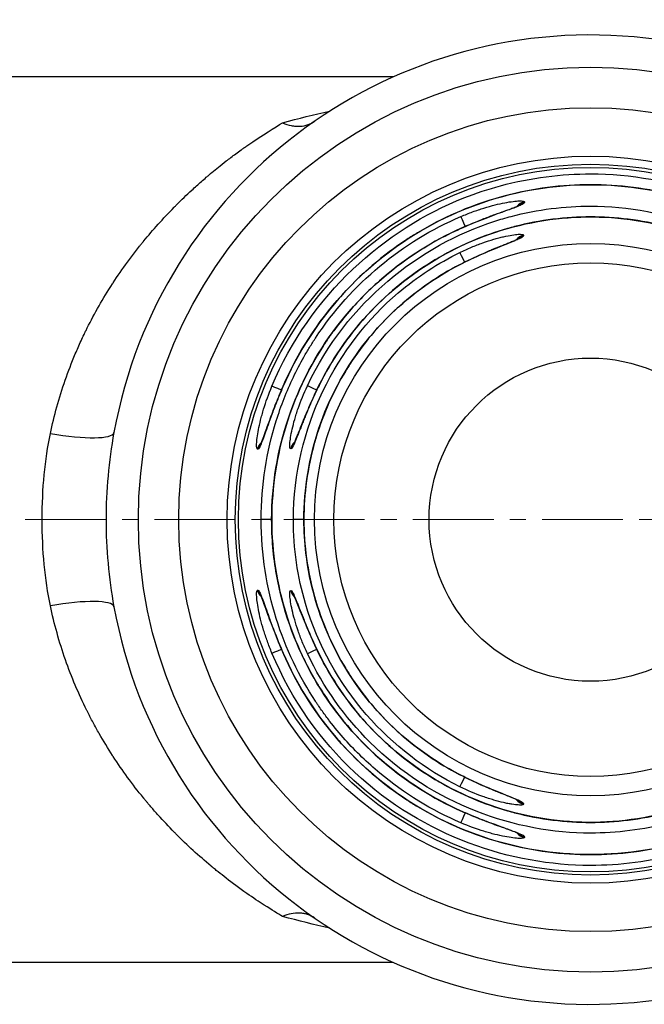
# Model space of a CAD drawing. Header units: inches. Extents: x 0 to 5766, y -2164 to 1330.
# Tile 119 of 210: x 3916 to 3926, y 428 to 443. Entities that reach past the tile are written whole.
import ezdxf

# ---------------------------------------------------------------- set-up
doc = ezdxf.new("R2010")
doc.units = ezdxf.units.IN
doc.header["$MEASUREMENT"] = 0
doc.linetypes.add('CENTER', pattern=[2, 1.25, -0.25, 0.25, -0.25])
doc.layers.add('AM_5', color=3, linetype='Continuous', lineweight=15)
doc.layers.add('AM_7', color=4, linetype='CENTER', lineweight=15)
doc.layers.add('中繼線', color=7, linetype='Continuous')
doc.styles.add('尺寸標註', font='romans.shx', dxfattribs={"bigfont": 'CHINESET.SHX'})
doc.dimstyles.new('複本 CNS2-1$0', dxfattribs={"dimtxt": 2.5, "dimasz": 2, "dimexe": 1, "dimexo": 1, "dimgap": 1, "dimtad": 1, "dimtoh": 1, "dimdsep": 46, "dimtxsty": '尺寸標註', "dimcen": 0, "dimclrd": 2, "dimclre": 2, "dimclrt": 3, "dimadec": 0, "dimazin": 2, "dimtp": 0.1, "dimtm": 0.1, "dimtfac": 0.71, "dimtmove": 0, "dimatfit": 0, "dimfxl": 0, "dimlwd": 13, "dimlwe": 13, "dimarcsym": 0})

# ---------------------------------------------------------------- blocks, each defined once
blk = doc.blocks.new('*D332')
at = {"layer": 'AM_5', "color": 2, "lineweight": 13}
for p, q in [((3901.732, 436.399), (3901.732, 467.172)), ((3932.338, 442.249), (3932.338, 467.172)), ((3903.732, 466.172), (3930.338, 466.172))]:
    blk.add_line(p, q, dxfattribs=at)
at = {"layer": 'AM_5', "color": 2}
for points in [[(3903.732, 466.505), (3903.732, 465.839), (3901.732, 466.172)], [(3930.338, 466.505), (3930.338, 465.839), (3932.338, 466.172)]]:
    blk.add_solid(points, dxfattribs=at)
at = {"layer": 'Defpoints', "color": 0}
for p in [(3932.338, 466.172), (3932.338, 441.249), (3901.732, 435.399)]:
    blk.add_point(p, dxfattribs=at)
at = {"layer": 'AM_5', "color": 3, "insert": (3917.518, 468.422), "char_height": 2.5, "attachment_point": 5, "style": '尺寸標註'}
blk.add_mtext('30.6 REF.', dxfattribs=at)
blk = doc.blocks.new('90度接頭-上視')
for p, q in [((18.846, 6.85), (11.6, 6.85)), ((20.875, 4.918), (20.875, 4.906)), ((19.969, 4.45), (19.969, 4.45)), ((20.863, 4.403), (20.863, 4.392)), ((17.203, 1.99), (17.203, 1.99)), ((17.751, 1.99), (17.751, 1.99)), ((16.749, 1.091), (16.746, 1.091)), ((17.261, 1.096), (17.258, 1.096)), ((16.963, 0), (16.801, 0)), ((16.964, 0), (16.963, 0)), ((17.462, 0), (17.3, 0)), ((17.463, 0), (17.462, 0)), ((16.746, -1.091), (16.749, -1.091)), ((17.258, -1.096), (17.261, -1.096)), ((17.203, -1.99), (17.203, -1.99)), ((17.751, -1.99), (17.751, -1.99)), ((20.863, -4.392), (20.863, -4.403)), ((19.969, -4.45), (19.969, -4.45)), ((20.875, -4.906), (20.875, -4.918)), ((11.6, -6.85), (18.846, -6.85))]:
    blk.add_line(p, q)
for radius in [7, 6.375, 5.625, 5.5, 5.45, 4.273, 3.974, 2.5]:
    blk.add_circle((21.9, 0), radius)
for centre, radius, start, end in [((21.9, 0), 7.5, 190.3509, 169.6491), ((21.901, 0), 5.232, 166.8498, 166.8499), ((21.9, 0), 5.231, 193.1495, 193.1574)]:
    blk.add_arc(centre, radius, start, end)
for centre, major_axis, ratio, start_param, end_param in [((20.916, 4.723), (-0.2, 0.003), 0.996385, 4.931005, 5.632755), ((20.916, 4.71), (-0.2, 0.003), 0.996384, 4.931557, 5.496361), ((20.916, 4.723), (-0.2, 0.003), 0.996385, 5.663882, 5.666864), ((20.916, 4.71), (-0.2, 0.003), 0.996384, 5.545546, 5.549617), ((19.971, 4.508), (-0.079, 0.184), 0.002534, 0.083022, 1.416201), ((19.969, 4.322), (-0.082, 0.183), 0.002267, 6.200163, 6.283185), ((20.909, 4.209), (-0.2, 0.003), 0.996341, 5.676696, 5.680374), ((20.909, 4.209), (-0.2, 0.003), 0.996341, 4.956762, 5.644392), ((20.909, 4.198), (-0.2, 0.003), 0.99634, 5.568587, 5.573437), ((20.909, 4.198), (-0.2, 0.003), 0.99634, 4.957386, 5.519132), ((19.964, 3.954), (-0.088, 0.18), 0.001699, 0.083022, 1.409648), ((19.961, 3.765), (-0.092, 0.178), 0.001363, 6.200163, 6.283185), ((17.15, 1.987), (-0.185, 0.077), 0.012887, 4.910189, 6.200157), ((17.325, 1.987), (-0.183, 0.08), 0.012801, 0, 0.083029), ((17.697, 1.987), (-0.181, 0.085), 0.01263, 4.910395, 6.200157), ((17.876, 1.987), (-0.179, 0.089), 0.012513, 0, 0.083028), ((13.538, 1.527), (0.984, -0.18), 0.191505, 4.747353, 6.283185), ((16.941, 1.05), (0, 0.2), 0.996402, 0.753733, 1.362884), ((16.944, 1.05), (0, 0.2), 0.996402, 0.790029, 1.362766), ((17.452, 1.05), (0, 0.2), 0.996365, 0.7326, 1.339777), ((17.455, 1.05), (0, 0.2), 0.996365, 0.769079, 1.339632), ((16.941, -1.05), (0, 0.2), 0.996402, 1.778709, 2.382551), ((16.944, -1.05), (0, 0.2), 0.996402, 1.778826, 2.345729), ((16.944, -1.05), (0, 0.2), 0.996402, 2.39469, 2.398483), ((16.941, -1.05), (0, 0.2), 0.996402, 2.425065, 2.428543), ((17.452, -1.05), (0, 0.2), 0.996365, 1.801815, 2.403244), ((17.455, -1.05), (0, 0.2), 0.996365, 1.801961, 2.366241), ((17.455, -1.05), (0, 0.2), 0.996365, 2.41548, 2.41986), ((17.452, -1.05), (0, 0.2), 0.996365, 2.44597, 2.449995), ((13.538, -1.527), (0.984, 0.18), 0.191505, 0, 1.535832), ((17.15, -1.987), (-0.185, -0.077), 0.012887, 0.083029, 1.373176), ((17.325, -1.987), (-0.183, -0.08), 0.012801, 6.200157, 6.283185), ((17.697, -1.987), (-0.181, -0.085), 0.01263, 0.083028, 1.373043), ((17.876, -1.987), (-0.179, -0.089), 0.012513, 6.200157, 6.283185), ((19.961, -3.765), (-0.092, -0.178), 0.001363, 0, 0.083022), ((19.964, -3.954), (-0.088, -0.18), 0.001699, 4.873893, 6.200163), ((20.909, -4.209), (0.2, 0.003), 0.996341, 3.775244, 4.468016), ((20.909, -4.198), (0.2, 0.003), 0.99634, 3.898858, 4.467392), ((19.969, -4.322), (-0.082, -0.183), 0.002267, 0, 0.083022), ((19.971, -4.508), (-0.079, -0.184), 0.002534, 4.867237, 6.200163), ((20.916, -4.723), (0.2, 0.003), 0.996385, 3.787507, 4.493773), ((20.916, -4.71), (0.2, 0.003), 0.996384, 3.922133, 4.493221)]:
    blk.add_ellipse(centre, major_axis=major_axis, ratio=ratio, start_param=start_param, end_param=end_param)
for points in [[(17.132, 6.14), (17.378, 6.209), (17.621, 6.268), (17.86, 6.319)], [(17.86, -6.319), (17.621, -6.268), (17.378, -6.209), (17.132, -6.14)]]:
    blk.add_open_spline(points, degree=3)
for points, knots in [([(13.538, 1.333), (13.596, 1.609), (13.673, 1.884), (13.768, 2.158), (13.815, 2.294), (13.867, 2.43), (13.924, 2.565), (13.953, 2.632), (13.982, 2.699), (14.013, 2.766), (14.029, 2.8), (14.044, 2.833), (14.06, 2.866), (14.068, 2.883), (14.076, 2.899), (14.084, 2.916), (14.089, 2.924), (14.093, 2.933), (14.097, 2.941), (14.101, 2.949), (14.106, 2.959), (14.109, 2.966), (14.223, 3.194), (14.353, 3.423), (14.499, 3.648), (14.503, 3.654), (14.507, 3.659), (14.51, 3.665), (14.58, 3.772), (14.653, 3.878), (14.73, 3.984), (14.771, 4.039), (14.812, 4.094), (14.854, 4.149), (14.876, 4.177), (14.897, 4.204), (14.919, 4.231), (14.93, 4.245), (14.941, 4.259), (14.952, 4.272), (14.957, 4.279), (14.963, 4.286), (14.968, 4.293), (14.971, 4.296), (14.974, 4.3), (14.978, 4.304), (14.98, 4.307), (14.983, 4.31), (14.985, 4.313), (15.124, 4.483), (15.281, 4.658), (15.455, 4.835), (15.467, 4.847), (15.479, 4.859), (15.491, 4.872), (15.567, 4.948), (15.646, 5.024), (15.728, 5.1), (15.776, 5.144), (15.825, 5.188), (15.875, 5.232), (15.9, 5.254), (15.925, 5.276), (15.951, 5.298), (15.964, 5.309), (15.976, 5.319), (15.989, 5.33), (15.996, 5.336), (16.002, 5.341), (16.009, 5.347), (16.012, 5.349), (16.015, 5.352), (16.018, 5.355), (16.022, 5.358), (16.026, 5.361), (16.028, 5.363), (16.031, 5.366), (16.035, 5.368), (16.038, 5.371), (16.1, 5.422), (16.174, 5.483), (16.261, 5.55), (16.307, 5.585), (16.356, 5.623), (16.409, 5.662), (16.436, 5.682), (16.463, 5.702), (16.492, 5.722), (16.506, 5.732), (16.52, 5.742), (16.535, 5.753), (16.549, 5.763), (16.563, 5.773), (16.579, 5.784), (16.832, 5.961), (17.016, 6.072), (17.132, 6.14)], [0, 0, 0, 0, 0.125, 0.125, 0.125, 0.1875, 0.1875, 0.1875, 0.21875, 0.21875, 0.21875, 0.234375, 0.234375, 0.234375, 0.2421875, 0.2421875, 0.2421875, 0.2460937, 0.2460937, 0.2460937, 0.25, 0.25, 0.25, 0.375, 0.375, 0.375, 0.3780723, 0.3780723, 0.3780723, 0.4375, 0.4375, 0.4375, 0.46875, 0.46875, 0.46875, 0.484375, 0.484375, 0.484375, 0.4921875, 0.4921875, 0.4921875, 0.4960937, 0.4960937, 0.4960937, 0.4982063, 0.4982063, 0.4982063, 0.5, 0.5, 0.5, 0.625, 0.625, 0.625, 0.6336688, 0.6336688, 0.6336688, 0.6875, 0.6875, 0.6875, 0.71875, 0.71875, 0.71875, 0.734375, 0.734375, 0.734375, 0.7421875, 0.7421875, 0.7421875, 0.7460938, 0.7460938, 0.7460938, 0.7480469, 0.7480469, 0.7480469, 0.75, 0.75, 0.75, 0.753209, 0.753209, 0.753209, 0.8125, 0.8125, 0.8125, 0.84375, 0.84375, 0.84375, 0.859375, 0.859375, 0.859375, 0.8671875, 0.8671875, 0.8671875, 0.875, 0.875, 0.875, 1, 1, 1, 1]), ([(17.132, 6.14), (17.176, 6.122), (17.221, 6.108), (17.266, 6.099), (17.288, 6.094), (17.31, 6.091), (17.332, 6.089), (17.343, 6.088), (17.354, 6.088), (17.365, 6.088), (17.376, 6.087), (17.386, 6.087), (17.398, 6.088), (17.495, 6.093), (17.571, 6.125), (17.628, 6.164)], [0, 0, 0, 0, 0.25, 0.25, 0.25, 0.375, 0.375, 0.375, 0.4375, 0.4375, 0.4375, 0.5, 0.5, 0.5, 1, 1, 1, 1]), ([(16.967, 2.064), (17.561, 3.488), (18.723, 4.499), (19.939, 4.978), (20.127, 5.053), (20.317, 5.115), (20.506, 5.166), (20.978, 5.294), (21.451, 5.352), (21.904, 5.351), (23.116, 5.35), (24.479, 4.911), (25.548, 3.913), (26.078, 3.418), (26.53, 2.79), (26.833, 2.064)], [0, 0, 0, 0, 0.324753, 0.324753, 0.324753, 0.375, 0.375, 0.375, 0.5, 0.5, 0.5, 0.834147, 0.834147, 0.834147, 1, 1, 1, 1]), ([(17.142, 2.067), (17.364, 2.577), (17.674, 3.058), (18.424, 3.888), (18.875, 4.248), (19.856, 4.797), (20.399, 4.994), (21.505, 5.199), (22.082, 5.211), (23.195, 5.051), (23.746, 4.877), (24.749, 4.368), (25.215, 4.027), (26.002, 3.223), (26.333, 2.75), (26.605, 2.185), (26.632, 2.126), (26.658, 2.067)], [0, 0, 0, 0, 0.167078, 0.167078, 0.335772, 0.335772, 0.504451, 0.504451, 0.673164, 0.673164, 0.841893, 0.841893, 1.010627, 1.010627, 1.179352, 1.179352, 1.198802, 1.198802, 1.198802, 1.198802]), ([(26.657, 2.066), (26.452, 2.538), (26.181, 2.967), (25.866, 3.34), (25.835, 3.378), (25.803, 3.415), (25.77, 3.451), (25.46, 3.798), (25.112, 4.093), (24.744, 4.335), (24.689, 4.371), (24.634, 4.405), (24.578, 4.439), (24.193, 4.671), (23.789, 4.846), (23.384, 4.967), (23.336, 4.981), (23.289, 4.994), (23.242, 5.007), (22.788, 5.128), (22.334, 5.183), (21.897, 5.183), (21.461, 5.183), (21.008, 5.127), (20.555, 5.006), (20.508, 4.993), (20.462, 4.98), (20.416, 4.967), (20.01, 4.845), (19.605, 4.67), (19.22, 4.438), (19.165, 4.404), (19.11, 4.37), (19.056, 4.335), (18.687, 4.093), (18.339, 3.797), (18.029, 3.45), (17.997, 3.414), (17.965, 3.377), (17.934, 3.34), (17.619, 2.967), (17.348, 2.538), (17.143, 2.066)], [0, 0, 0, 0, 0.113579, 0.113579, 0.113579, 0.125, 0.125, 0.125, 0.233783, 0.233783, 0.233783, 0.25, 0.25, 0.25, 0.361911, 0.361911, 0.361911, 0.375, 0.375, 0.375, 0.5, 0.5, 0.5, 0.625, 0.625, 0.625, 0.637754, 0.637754, 0.637754, 0.75, 0.75, 0.75, 0.766011, 0.766011, 0.766011, 0.875, 0.875, 0.875, 0.886325, 0.886325, 0.886325, 1, 1, 1, 1]), ([(20.875, 4.906), (20.875, 4.9), (20.868, 4.893), (20.84, 4.876), (20.818, 4.866), (20.764, 4.844), (20.732, 4.831), (20.675, 4.811), (20.655, 4.803), (20.611, 4.788), (20.588, 4.779), (20.517, 4.754), (20.467, 4.736), (20.387, 4.707), (20.36, 4.697), (20.303, 4.675), (20.273, 4.664), (20.13, 4.608), (20.011, 4.559), (19.887, 4.504)], [0, 0, 0, 0, 0.125, 0.125, 0.25, 0.25, 0.375, 0.375, 0.4375, 0.4375, 0.5, 0.5, 0.625, 0.625, 0.6875, 0.6875, 0.75, 0.75, 1, 1, 1, 1]), ([(19.893, 4.691), (19.954, 4.717), (20.015, 4.741), (20.104, 4.774), (20.134, 4.784), (20.192, 4.804), (20.22, 4.813), (20.31, 4.841), (20.367, 4.857), (20.474, 4.884), (20.523, 4.894), (20.667, 4.922), (20.742, 4.931), (20.849, 4.934), (20.876, 4.929), (20.875, 4.918)], [0, 0, 0, 0, 0.125, 0.125, 0.1875, 0.1875, 0.25, 0.25, 0.375, 0.375, 0.5, 0.5, 0.75, 0.75, 1, 1, 1, 1]), ([(17.517, 2.072), (18.127, 3.367), (19.26, 4.247), (20.416, 4.619), (20.5, 4.646), (20.585, 4.67), (20.67, 4.693), (21.085, 4.802), (21.5, 4.851), (21.9, 4.851), (23.049, 4.851), (24.338, 4.414), (25.316, 3.443), (25.702, 3.059), (26.036, 2.596), (26.283, 2.072)], [0, 0, 0, 0, 0.349418, 0.349418, 0.349418, 0.375, 0.375, 0.375, 0.5, 0.5, 0.5, 0.858466, 0.858466, 0.858466, 1, 1, 1, 1]), ([(19.887, 4.504), (20.001, 4.555), (20.118, 4.603), (20.336, 4.689), (20.442, 4.728), (20.612, 4.79), (20.682, 4.815), (20.749, 4.841), (20.765, 4.848), (20.785, 4.857), (20.792, 4.861), (20.792, 4.861)], [0, 0, 0, 0, 0.0373786, 0.0373786, 0.0744383, 0.0744383, 0.10791, 0.10791, 0.121387, 0.121387, 0.1323603, 0.1323603, 0.1323603, 0.1323603]), ([(16.801, 0), (16.8, 0.539), (16.885, 1.055), (17.108, 1.765), (17.197, 1.991), (17.351, 2.312), (17.405, 2.416), (17.491, 2.567), (17.535, 2.642), (17.588, 2.726), (17.611, 2.762), (17.626, 2.786), (17.633, 2.797), (17.918, 3.23), (18.256, 3.605), (19.018, 4.24), (19.443, 4.499), (19.893, 4.691)], [0, 0, 0, 0, 0.25, 0.25, 0.375, 0.375, 0.4375, 0.4375, 0.46875, 0.484375, 0.492187, 0.492187, 0.5, 0.5, 0.75, 0.75, 1, 1, 1, 1]), ([(17.696, 2.075), (17.92, 2.527), (18.221, 2.947), (18.934, 3.664), (19.358, 3.969), (20.268, 4.421), (20.767, 4.574), (21.774, 4.711), (22.296, 4.696), (23.294, 4.502), (23.783, 4.32), (24.666, 3.817), (25.071, 3.488), (25.684, 2.798), (25.92, 2.447), (26.104, 2.075)], [0, 0, 0, 0, 0.151089, 0.151089, 0.303542, 0.303542, 0.456022, 0.456022, 0.608536, 0.608536, 0.761041, 0.761041, 0.913496, 0.913496, 1.037978, 1.037978, 1.037978, 1.037978]), ([(26.103, 2.075), (25.906, 2.474), (25.656, 2.834), (25.372, 3.148), (25.346, 3.176), (25.32, 3.204), (25.293, 3.232), (25.013, 3.526), (24.702, 3.775), (24.374, 3.979), (24.33, 4.006), (24.287, 4.032), (24.243, 4.058), (23.901, 4.254), (23.545, 4.402), (23.186, 4.505), (23.149, 4.515), (23.112, 4.525), (23.076, 4.535), (22.68, 4.637), (22.283, 4.685), (21.9, 4.685), (21.517, 4.685), (21.12, 4.637), (20.724, 4.535), (20.687, 4.525), (20.651, 4.515), (20.614, 4.505), (20.255, 4.402), (19.899, 4.254), (19.557, 4.058), (19.513, 4.032), (19.47, 4.006), (19.426, 3.979), (19.098, 3.775), (18.787, 3.526), (18.507, 3.232), (18.48, 3.204), (18.454, 3.176), (18.428, 3.148), (18.144, 2.834), (17.894, 2.474), (17.697, 2.075)], [0, 0, 0, 0, 0.114632, 0.114632, 0.114632, 0.125, 0.125, 0.125, 0.235389, 0.235389, 0.235389, 0.25, 0.25, 0.25, 0.363357, 0.363357, 0.363357, 0.375, 0.375, 0.375, 0.5, 0.5, 0.5, 0.625, 0.625, 0.625, 0.636633, 0.636633, 0.636633, 0.75, 0.75, 0.75, 0.764607, 0.764607, 0.764607, 0.875, 0.875, 0.875, 0.885366, 0.885366, 0.885366, 1, 1, 1, 1]), ([(16.963, 0), (16.964, 0.531), (17.052, 1.068), (17.393, 2.078), (17.65, 2.564), (18.299, 3.415), (18.699, 3.792), (19.378, 4.25), (19.628, 4.388), (19.887, 4.504)], [0, 0, 0, 0, 0.1592111, 0.1592111, 0.3197947, 0.3197947, 0.480365, 0.480365, 0.5655128, 0.5655128, 0.5655128, 0.5655128]), ([(19.887, 4.504), (19.462, 4.313), (19.06, 4.061), (18.52, 3.601), (18.35, 3.434), (18.114, 3.165), (18.039, 3.073), (17.93, 2.93), (17.877, 2.857), (17.818, 2.771), (17.793, 2.733), (17.776, 2.708), (17.767, 2.695), (17.524, 2.32), (17.326, 1.909), (17.045, 1.005), (16.965, 0.513), (16.964, 0)], [0, 0, 0, 0, 0.25, 0.25, 0.375, 0.375, 0.4375, 0.4375, 0.46875, 0.484375, 0.492188, 0.492188, 0.5, 0.5, 0.75, 0.75, 1, 1, 1, 1]), ([(19.876, 4.133), (19.937, 4.163), (19.997, 4.191), (20.086, 4.228), (20.115, 4.24), (20.173, 4.262), (20.2, 4.272), (20.29, 4.305), (20.347, 4.323), (20.428, 4.347), (20.454, 4.354), (20.505, 4.367), (20.528, 4.373), (20.651, 4.401), (20.726, 4.412), (20.836, 4.419), (20.863, 4.415), (20.863, 4.403)], [0, 0, 0, 0, 0.125, 0.125, 0.1875, 0.1875, 0.25, 0.25, 0.375, 0.375, 0.4375, 0.4375, 0.5, 0.5, 0.75, 0.75, 1, 1, 1, 1]), ([(19.869, 3.943), (19.987, 4.004), (20.11, 4.061), (20.336, 4.16), (20.444, 4.205), (20.574, 4.257), (20.61, 4.271), (20.697, 4.307), (20.741, 4.326), (20.775, 4.342), (20.781, 4.346), (20.781, 4.346)], [0, 0, 0, 0, 0.0398539, 0.0398539, 0.078478, 0.078478, 0.0951556, 0.0951556, 0.1235619, 0.1235619, 0.1351343, 0.1351343, 0.1351343, 0.1351343]), ([(20.863, 4.392), (20.863, 4.386), (20.855, 4.379), (20.827, 4.361), (20.804, 4.35), (20.749, 4.326), (20.716, 4.312), (20.658, 4.289), (20.637, 4.281), (20.593, 4.263), (20.569, 4.254), (20.498, 4.226), (20.448, 4.205), (20.367, 4.172), (20.34, 4.161), (20.283, 4.137), (20.252, 4.123), (20.11, 4.061), (19.992, 4.005), (19.87, 3.942)], [0, 0, 0, 0, 0.125, 0.125, 0.25, 0.25, 0.375, 0.375, 0.4375, 0.4375, 0.5, 0.5, 0.625, 0.625, 0.6875, 0.6875, 0.75, 0.75, 1, 1, 1, 1]), ([(17.3, 0), (17.299, 1.422), (17.978, 2.708), (18.922, 3.509), (19.219, 3.761), (19.542, 3.97), (19.876, 4.133)], [0, 0, 0, 0, 0.760219, 0.760219, 0.760219, 1, 1, 1, 1]), ([(17.462, 0), (17.463, 0.477), (17.542, 0.961), (17.848, 1.869), (18.08, 2.305), (18.664, 3.07), (19.023, 3.409), (19.566, 3.775), (19.715, 3.863), (19.869, 3.943)], [0, 0, 0, 0, 0.143201, 0.143201, 0.2875505, 0.2875505, 0.4319259, 0.4319259, 0.4838829, 0.4838829, 0.4838829, 0.4838829]), ([(19.87, 3.942), (19.543, 3.774), (19.229, 3.561), (18.942, 3.303), (18.919, 3.283), (18.896, 3.262), (18.873, 3.241), (18.613, 2.998), (18.376, 2.717), (18.173, 2.404), (18.15, 2.368), (18.127, 2.332), (18.105, 2.295), (17.917, 1.984), (17.763, 1.643), (17.653, 1.28), (17.643, 1.246), (17.633, 1.211), (17.623, 1.176), (17.519, 0.801), (17.463, 0.405), (17.463, 0)], [0, 0, 0, 0, 0.25, 0.25, 0.25, 0.269969, 0.269969, 0.269969, 0.5, 0.5, 0.5, 0.526492, 0.526492, 0.526492, 0.75, 0.75, 0.75, 0.771372, 0.771372, 0.771372, 1, 1, 1, 1]), ([(16.746, 1.091), (16.735, 1.091), (16.729, 1.118), (16.732, 1.197), (16.735, 1.229), (16.744, 1.303), (16.751, 1.346), (16.769, 1.439), (16.779, 1.488), (16.799, 1.568), (16.806, 1.595), (16.822, 1.651), (16.83, 1.681), (16.873, 1.823), (16.916, 1.941), (16.967, 2.064)], [0, 0, 0, 0, 0.25, 0.25, 0.375, 0.375, 0.5, 0.5, 0.625, 0.625, 0.6875, 0.6875, 0.75, 0.75, 1, 1, 1, 1]), ([(17.143, 2.066), (17.116, 2.005), (17.09, 1.944), (17.042, 1.825), (17.02, 1.769), (16.975, 1.651), (16.954, 1.595), (16.916, 1.49), (16.898, 1.442), (16.864, 1.347), (16.849, 1.305), (16.822, 1.231), (16.81, 1.199), (16.776, 1.119), (16.76, 1.091), (16.749, 1.091)], [0, 0, 0, 0, 0.125, 0.125, 0.25, 0.25, 0.375, 0.375, 0.5, 0.5, 0.625, 0.625, 0.75, 0.75, 1, 1, 1, 1]), ([(16.795, 1.176), (16.795, 1.176), (16.795, 1.176), (16.795, 1.177), (16.798, 1.182), (16.806, 1.2), (16.813, 1.217), (16.833, 1.267), (16.847, 1.304), (16.883, 1.404), (16.907, 1.47), (16.964, 1.624), (16.997, 1.714), (17.068, 1.891), (17.104, 1.98), (17.142, 2.067)], [0.0293404, 0.0293404, 0.0293404, 0.0293404, 0.0309525, 0.0309525, 0.0399871, 0.0399871, 0.0543878, 0.0543878, 0.0748966, 0.0748966, 0.1018651, 0.1018651, 0.1325501, 0.1325501, 0.1610378, 0.1610378, 0.1610378, 0.1610378]), ([(17.258, 1.096), (17.253, 1.096), (17.249, 1.102), (17.245, 1.129), (17.244, 1.15), (17.247, 1.203), (17.251, 1.236), (17.263, 1.311), (17.271, 1.355), (17.292, 1.448), (17.305, 1.498), (17.327, 1.578), (17.335, 1.605), (17.353, 1.662), (17.363, 1.692), (17.412, 1.833), (17.46, 1.951), (17.517, 2.072)], [0, 0, 0, 0, 0.125, 0.125, 0.25, 0.25, 0.375, 0.375, 0.5, 0.5, 0.625, 0.625, 0.6875, 0.6875, 0.75, 0.75, 1, 1, 1, 1]), ([(17.697, 2.075), (17.667, 2.014), (17.638, 1.954), (17.598, 1.866), (17.584, 1.836), (17.559, 1.779), (17.547, 1.751), (17.509, 1.662), (17.486, 1.606), (17.454, 1.527), (17.443, 1.502), (17.424, 1.452), (17.415, 1.429), (17.386, 1.357), (17.37, 1.314), (17.34, 1.238), (17.327, 1.206), (17.29, 1.124), (17.273, 1.096), (17.261, 1.096)], [0, 0, 0, 0, 0.125, 0.125, 0.1875, 0.1875, 0.25, 0.25, 0.375, 0.375, 0.4375, 0.4375, 0.5, 0.5, 0.625, 0.625, 0.75, 0.75, 1, 1, 1, 1]), ([(17.309, 1.179), (17.309, 1.179), (17.309, 1.179), (17.31, 1.181), (17.313, 1.186), (17.322, 1.205), (17.33, 1.223), (17.352, 1.275), (17.368, 1.313), (17.408, 1.414), (17.434, 1.481), (17.497, 1.636), (17.535, 1.726), (17.613, 1.903), (17.654, 1.99), (17.696, 2.075)], [0.0287692, 0.0287692, 0.0287692, 0.0287692, 0.0308179, 0.0308179, 0.0400315, 0.0400315, 0.0547303, 0.0547303, 0.0754546, 0.0754546, 0.1026855, 0.1026855, 0.1337713, 0.1337713, 0.1624404, 0.1624404, 0.1624404, 0.1624404]), ([(13.538, -1.333), (13.454, -0.928), (13.411, -0.481), (13.411, 0.482), (13.454, 0.928), (13.538, 1.333)], [0, 0, 0, 0, 0.5, 0.5, 1, 1, 1, 1]), ([(14.522, 1.348), (14.441, 0.902), (14.4, 0.451), (14.4, 0), (14.4, -0.449), (14.441, -0.904), (14.522, -1.348)], [0, 0, 0, 0, 0.501171, 0.501171, 0.501171, 1, 1, 1, 1]), ([(19.893, -4.691), (19.443, -4.499), (19.018, -4.24), (18.446, -3.764), (18.267, -3.591), (18.017, -3.312), (17.937, -3.216), (17.822, -3.067), (17.766, -2.991), (17.703, -2.901), (17.677, -2.863), (17.659, -2.836), (17.65, -2.822), (17.393, -2.432), (17.182, -2.002), (16.885, -1.055), (16.8, -0.539), (16.801, 0)], [0, 0, 0, 0, 0.25, 0.25, 0.375, 0.375, 0.4375, 0.4375, 0.46875, 0.484375, 0.492188, 0.492188, 0.5, 0.5, 0.75, 0.75, 1, 1, 1, 1]), ([(19.887, -4.504), (19.403, -4.288), (18.949, -3.989), (18.165, -3.268), (17.827, -2.835), (17.313, -1.896), (17.131, -1.378), (16.989, -0.57), (16.964, -0.285), (16.963, 0)], [0, 0, 0, 0, 0.1590061, 0.1590061, 0.3195487, 0.3195487, 0.4801, 0.4801, 0.5655158, 0.5655158, 0.5655158, 0.5655158]), ([(16.964, 0), (16.965, -0.513), (17.046, -1.005), (17.256, -1.683), (17.341, -1.899), (17.486, -2.207), (17.537, -2.306), (17.618, -2.451), (17.66, -2.523), (17.71, -2.604), (17.731, -2.639), (17.746, -2.661), (17.752, -2.672), (18.022, -3.087), (18.34, -3.448), (19.06, -4.061), (19.462, -4.313), (19.887, -4.504)], [0, 0, 0, 0, 0.25, 0.25, 0.375, 0.375, 0.4375, 0.4375, 0.46875, 0.484375, 0.492188, 0.492188, 0.5, 0.5, 0.75, 0.75, 1, 1, 1, 1]), ([(19.876, -4.133), (18.817, -3.615), (17.871, -2.609), (17.487, -1.3), (17.365, -0.887), (17.3, -0.448), (17.3, 0)], [0, 0, 0, 0, 0.760219, 0.760219, 0.760219, 1, 1, 1, 1]), ([(19.869, -3.943), (19.446, -3.724), (19.052, -3.433), (18.385, -2.747), (18.102, -2.342), (17.688, -1.473), (17.551, -0.999), (17.473, -0.348), (17.463, -0.174), (17.462, 0)], [0, 0, 0, 0, 0.1430279, 0.1430279, 0.2873367, 0.2873367, 0.4316977, 0.4316977, 0.4838857, 0.4838857, 0.4838857, 0.4838857]), ([(17.463, 0), (17.463, -0.405), (17.519, -0.801), (17.623, -1.176), (17.633, -1.211), (17.643, -1.246), (17.653, -1.28), (17.763, -1.643), (17.917, -1.984), (18.105, -2.295), (18.127, -2.332), (18.15, -2.368), (18.173, -2.404), (18.376, -2.717), (18.613, -2.998), (18.873, -3.241), (18.896, -3.262), (18.919, -3.283), (18.942, -3.303), (19.229, -3.561), (19.543, -3.774), (19.87, -3.942)], [0, 0, 0, 0, 0.228628, 0.228628, 0.228628, 0.25, 0.25, 0.25, 0.473508, 0.473508, 0.473508, 0.5, 0.5, 0.5, 0.730031, 0.730031, 0.730031, 0.75, 0.75, 0.75, 1, 1, 1, 1]), ([(16.967, -2.064), (16.941, -2.002), (16.918, -1.942), (16.886, -1.853), (16.876, -1.824), (16.856, -1.766), (16.848, -1.738), (16.821, -1.649), (16.805, -1.593), (16.779, -1.488), (16.769, -1.439), (16.742, -1.297), (16.733, -1.223), (16.729, -1.118), (16.735, -1.091), (16.746, -1.091)], [0, 0, 0, 0, 0.125, 0.125, 0.1875, 0.1875, 0.25, 0.25, 0.375, 0.375, 0.5, 0.5, 0.75, 0.75, 1, 1, 1, 1]), ([(16.749, -1.091), (16.754, -1.091), (16.761, -1.098), (16.778, -1.125), (16.788, -1.146), (16.81, -1.199), (16.822, -1.231), (16.85, -1.305), (16.865, -1.349), (16.898, -1.442), (16.916, -1.491), (16.954, -1.596), (16.976, -1.654), (17.041, -1.825), (17.089, -1.943), (17.143, -2.066)], [0, 0, 0, 0, 0.125, 0.125, 0.25, 0.25, 0.375, 0.375, 0.5, 0.5, 0.625, 0.625, 0.75, 0.75, 1, 1, 1, 1]), ([(17.142, -2.067), (17.093, -1.955), (17.047, -1.84), (16.964, -1.625), (16.926, -1.522), (16.865, -1.354), (16.84, -1.285), (16.813, -1.218), (16.806, -1.201), (16.797, -1.181), (16.794, -1.175), (16.794, -1.175)], [0, 0, 0, 0, 0.0366262, 0.0366262, 0.073161, 0.073161, 0.1065816, 0.1065816, 0.1201448, 0.1201448, 0.1311498, 0.1311498, 0.1311498, 0.1311498]), ([(17.517, -2.072), (17.488, -2.011), (17.462, -1.951), (17.426, -1.863), (17.415, -1.834), (17.393, -1.776), (17.383, -1.749), (17.352, -1.66), (17.335, -1.604), (17.304, -1.497), (17.292, -1.449), (17.26, -1.305), (17.249, -1.23), (17.242, -1.123), (17.247, -1.096), (17.258, -1.096)], [0, 0, 0, 0, 0.125, 0.125, 0.1875, 0.1875, 0.25, 0.25, 0.375, 0.375, 0.5, 0.5, 0.75, 0.75, 1, 1, 1, 1]), ([(17.261, -1.096), (17.267, -1.096), (17.274, -1.103), (17.292, -1.131), (17.302, -1.152), (17.326, -1.206), (17.34, -1.239), (17.362, -1.295), (17.37, -1.316), (17.387, -1.359), (17.396, -1.382), (17.424, -1.452), (17.443, -1.502), (17.475, -1.581), (17.487, -1.608), (17.51, -1.664), (17.522, -1.694), (17.583, -1.836), (17.637, -1.953), (17.697, -2.075)], [0, 0, 0, 0, 0.125, 0.125, 0.25, 0.25, 0.375, 0.375, 0.4375, 0.4375, 0.5, 0.5, 0.625, 0.625, 0.6875, 0.6875, 0.75, 0.75, 1, 1, 1, 1]), ([(17.696, -2.075), (17.639, -1.96), (17.585, -1.841), (17.49, -1.62), (17.447, -1.515), (17.381, -1.346), (17.354, -1.278), (17.32, -1.201), (17.308, -1.178), (17.308, -1.178)], [0, 0, 0, 0, 0.0386648, 0.0386648, 0.0765489, 0.0765489, 0.1103367, 0.1103367, 0.1331561, 0.1331561, 0.1331561, 0.1331561]), ([(17.132, -6.14), (17.062, -6.099), (16.967, -6.042), (16.848, -5.965), (16.769, -5.914), (16.674, -5.851), (16.579, -5.784), (16.459, -5.7), (16.353, -5.621), (16.261, -5.55), (16.215, -5.514), (16.173, -5.481), (16.134, -5.45), (16.114, -5.434), (16.096, -5.419), (16.078, -5.404), (16.069, -5.397), (16.061, -5.39), (16.052, -5.383), (16.048, -5.38), (16.044, -5.376), (16.04, -5.373), (16.038, -5.371), (16.036, -5.369), (16.034, -5.368), (16.032, -5.366), (16.031, -5.365), (16.028, -5.363), (15.834, -5.201), (15.654, -5.035), (15.49, -4.871), (15.479, -4.859), (15.467, -4.848), (15.456, -4.836), (15.369, -4.748), (15.287, -4.66), (15.208, -4.573), (15.169, -4.53), (15.131, -4.487), (15.094, -4.444), (15.076, -4.422), (15.058, -4.401), (15.04, -4.379), (15.031, -4.369), (15.022, -4.358), (15.013, -4.347), (15.009, -4.342), (15.004, -4.337), (15, -4.331), (14.995, -4.326), (14.992, -4.322), (14.987, -4.315), (14.984, -4.312), (14.981, -4.309), (14.978, -4.305), (14.808, -4.096), (14.652, -3.883), (14.511, -3.666), (14.508, -3.661), (14.504, -3.656), (14.501, -3.651), (14.428, -3.538), (14.359, -3.425), (14.294, -3.311), (14.262, -3.254), (14.23, -3.197), (14.199, -3.14), (14.184, -3.112), (14.169, -3.083), (14.154, -3.055), (14.147, -3.04), (14.14, -3.026), (14.132, -3.012), (14.129, -3.005), (14.125, -2.998), (14.121, -2.991), (14.118, -2.983), (14.115, -2.977), (14.111, -2.969), (14.108, -2.963), (14.105, -2.957), (14.102, -2.951), (13.974, -2.694), (13.865, -2.435), (13.772, -2.171), (13.675, -1.894), (13.597, -1.612), (13.538, -1.333)], [0, 0, 0, 0, 0.0754992, 0.0754992, 0.0754992, 0.125, 0.125, 0.125, 0.1875, 0.1875, 0.1875, 0.21875, 0.21875, 0.21875, 0.234375, 0.234375, 0.234375, 0.2421875, 0.2421875, 0.2421875, 0.2460937, 0.2460937, 0.2460937, 0.2480469, 0.2480469, 0.2480469, 0.25, 0.25, 0.25, 0.3668187, 0.3668187, 0.3668187, 0.375, 0.375, 0.375, 0.4375, 0.4375, 0.4375, 0.46875, 0.46875, 0.46875, 0.484375, 0.484375, 0.484375, 0.4921875, 0.4921875, 0.4921875, 0.4960937, 0.4960937, 0.4960937, 0.5, 0.5, 0.5, 0.5019744, 0.5019744, 0.5019744, 0.6222408, 0.6222408, 0.6222408, 0.625, 0.625, 0.625, 0.6875, 0.6875, 0.6875, 0.71875, 0.71875, 0.71875, 0.734375, 0.734375, 0.734375, 0.7421875, 0.7421875, 0.7421875, 0.7460937, 0.7460937, 0.7460937, 0.75, 0.75, 0.75, 0.7528777, 0.7528777, 0.7528777, 0.8735859, 0.8735859, 0.8735859, 1, 1, 1, 1]), ([(26.833, -2.064), (26.239, -3.488), (25.077, -4.499), (23.862, -4.978), (23.674, -5.052), (23.484, -5.115), (23.294, -5.166), (22.822, -5.294), (22.35, -5.352), (21.896, -5.351), (20.684, -5.35), (19.321, -4.911), (18.252, -3.913), (17.722, -3.418), (17.27, -2.79), (16.967, -2.064)], [0, 0, 0, 0, 0.324711, 0.324711, 0.324711, 0.375, 0.375, 0.375, 0.5, 0.5, 0.5, 0.834184, 0.834184, 0.834184, 1, 1, 1, 1]), ([(26.658, -2.067), (26.436, -2.577), (26.126, -3.058), (25.376, -3.888), (24.925, -4.248), (23.944, -4.797), (23.401, -4.994), (22.295, -5.199), (21.718, -5.211), (20.605, -5.051), (20.054, -4.877), (19.051, -4.368), (18.585, -4.027), (17.798, -3.223), (17.467, -2.75), (17.195, -2.185), (17.168, -2.126), (17.142, -2.067)], [0, 0, 0, 0, 0.167078, 0.167078, 0.335772, 0.335772, 0.504451, 0.504451, 0.673164, 0.673164, 0.841893, 0.841893, 1.010627, 1.010627, 1.179352, 1.179352, 1.198802, 1.198802, 1.198802, 1.198802]), ([(17.143, -2.066), (17.348, -2.538), (17.619, -2.967), (17.934, -3.34), (17.965, -3.378), (17.998, -3.415), (18.03, -3.451), (18.34, -3.798), (18.688, -4.093), (19.056, -4.335), (19.111, -4.371), (19.166, -4.405), (19.222, -4.439), (19.607, -4.671), (20.011, -4.846), (20.416, -4.967), (20.464, -4.981), (20.511, -4.994), (20.558, -5.007), (21.012, -5.128), (21.466, -5.183), (21.902, -5.183), (22.339, -5.183), (22.792, -5.127), (23.245, -5.006), (23.291, -4.993), (23.338, -4.98), (23.384, -4.967), (23.79, -4.845), (24.195, -4.67), (24.58, -4.438), (24.635, -4.404), (24.69, -4.37), (24.744, -4.335), (25.113, -4.093), (25.461, -3.797), (25.771, -3.45), (25.803, -3.414), (25.835, -3.377), (25.866, -3.34), (26.181, -2.967), (26.452, -2.538), (26.657, -2.066)], [0, 0, 0, 0, 0.113577, 0.113577, 0.113577, 0.125, 0.125, 0.125, 0.233783, 0.233783, 0.233783, 0.25, 0.25, 0.25, 0.361921, 0.361921, 0.361921, 0.375, 0.375, 0.375, 0.5, 0.5, 0.5, 0.625, 0.625, 0.625, 0.637764, 0.637764, 0.637764, 0.75, 0.75, 0.75, 0.766011, 0.766011, 0.766011, 0.875, 0.875, 0.875, 0.886322, 0.886322, 0.886322, 1, 1, 1, 1]), ([(26.283, -2.072), (25.673, -3.367), (24.54, -4.247), (23.384, -4.619), (23.3, -4.646), (23.215, -4.67), (23.13, -4.693), (22.715, -4.801), (22.3, -4.851), (21.9, -4.851), (20.751, -4.851), (19.462, -4.414), (18.484, -3.443), (18.098, -3.059), (17.764, -2.596), (17.517, -2.072)], [0, 0, 0, 0, 0.349416, 0.349416, 0.349416, 0.375, 0.375, 0.375, 0.5, 0.5, 0.5, 0.858469, 0.858469, 0.858469, 1, 1, 1, 1]), ([(26.104, -2.075), (25.88, -2.527), (25.579, -2.947), (24.866, -3.664), (24.442, -3.969), (23.532, -4.421), (23.033, -4.574), (22.026, -4.711), (21.504, -4.696), (20.506, -4.502), (20.017, -4.32), (19.134, -3.817), (18.729, -3.488), (18.116, -2.798), (17.88, -2.447), (17.696, -2.075)], [0, 0, 0, 0, 0.151089, 0.151089, 0.303542, 0.303542, 0.456022, 0.456022, 0.608536, 0.608536, 0.761041, 0.761041, 0.913496, 0.913496, 1.037978, 1.037978, 1.037978, 1.037978]), ([(17.697, -2.075), (17.894, -2.474), (18.144, -2.834), (18.428, -3.148), (18.454, -3.176), (18.48, -3.204), (18.507, -3.232), (18.787, -3.526), (19.098, -3.775), (19.426, -3.979), (19.47, -4.006), (19.513, -4.032), (19.557, -4.058), (19.899, -4.254), (20.255, -4.402), (20.614, -4.505), (20.651, -4.515), (20.688, -4.525), (20.724, -4.535), (21.12, -4.637), (21.517, -4.685), (21.9, -4.685), (22.283, -4.685), (22.68, -4.637), (23.076, -4.535), (23.113, -4.525), (23.149, -4.515), (23.186, -4.505), (23.545, -4.402), (23.901, -4.254), (24.243, -4.058), (24.287, -4.032), (24.33, -4.006), (24.374, -3.979), (24.702, -3.775), (25.013, -3.526), (25.293, -3.232), (25.32, -3.204), (25.346, -3.176), (25.372, -3.148), (25.656, -2.834), (25.906, -2.474), (26.103, -2.075)], [0, 0, 0, 0, 0.114631, 0.114631, 0.114631, 0.125, 0.125, 0.125, 0.235387, 0.235387, 0.235387, 0.25, 0.25, 0.25, 0.363356, 0.363356, 0.363356, 0.375, 0.375, 0.375, 0.5, 0.5, 0.5, 0.625, 0.625, 0.625, 0.636633, 0.636633, 0.636633, 0.75, 0.75, 0.75, 0.764605, 0.764605, 0.764605, 0.875, 0.875, 0.875, 0.885366, 0.885366, 0.885366, 1, 1, 1, 1]), ([(20.78, -4.345), (20.78, -4.345), (20.779, -4.344), (20.777, -4.343), (20.772, -4.34), (20.752, -4.331), (20.734, -4.323), (20.682, -4.3), (20.643, -4.285), (20.541, -4.244), (20.473, -4.217), (20.319, -4.153), (20.229, -4.115), (20.049, -4.032), (19.958, -3.989), (19.869, -3.943)], [0.0284071, 0.0284071, 0.0284071, 0.0284071, 0.0306852, 0.0306852, 0.0399609, 0.0399609, 0.05475, 0.05475, 0.0754396, 0.0754396, 0.1026089, 0.1026089, 0.1336416, 0.1336416, 0.163637, 0.163637, 0.163637, 0.163637]), ([(19.87, -3.942), (19.931, -3.974), (19.991, -4.003), (20.08, -4.046), (20.109, -4.059), (20.168, -4.086), (20.195, -4.098), (20.285, -4.138), (20.341, -4.162), (20.422, -4.195), (20.448, -4.205), (20.498, -4.226), (20.522, -4.235), (20.595, -4.264), (20.639, -4.281), (20.716, -4.312), (20.749, -4.325), (20.834, -4.363), (20.863, -4.381), (20.863, -4.392)], [0, 0, 0, 0, 0.125, 0.125, 0.1875, 0.1875, 0.25, 0.25, 0.375, 0.375, 0.4375, 0.4375, 0.5, 0.5, 0.625, 0.625, 0.75, 0.75, 1, 1, 1, 1]), ([(20.863, -4.403), (20.863, -4.409), (20.856, -4.413), (20.829, -4.417), (20.808, -4.417), (20.754, -4.414), (20.721, -4.41), (20.664, -4.401), (20.643, -4.397), (20.6, -4.389), (20.576, -4.384), (20.505, -4.367), (20.454, -4.354), (20.373, -4.331), (20.346, -4.322), (20.289, -4.304), (20.258, -4.293), (20.116, -4.242), (19.998, -4.193), (19.876, -4.133)], [0, 0, 0, 0, 0.125, 0.125, 0.25, 0.25, 0.375, 0.375, 0.4375, 0.4375, 0.5, 0.5, 0.625, 0.625, 0.6875, 0.6875, 0.75, 0.75, 1, 1, 1, 1]), ([(19.887, -4.504), (19.949, -4.531), (20.04, -4.571), (20.129, -4.607), (20.188, -4.63), (20.216, -4.641), (20.305, -4.676), (20.362, -4.697), (20.468, -4.736), (20.517, -4.754), (20.613, -4.788), (20.657, -4.804), (20.732, -4.832), (20.764, -4.844), (20.847, -4.878), (20.875, -4.894), (20.875, -4.906)], [0, 0, 0, 0, 0.125, 0.1875, 0.1875, 0.25, 0.25, 0.375, 0.375, 0.5, 0.5, 0.625, 0.625, 0.75, 0.75, 1, 1, 1, 1]), ([(20.791, -4.86), (20.791, -4.86), (20.79, -4.86), (20.789, -4.859), (20.784, -4.856), (20.766, -4.848), (20.748, -4.841), (20.698, -4.821), (20.66, -4.807), (20.56, -4.77), (20.493, -4.746), (20.339, -4.69), (20.249, -4.656), (20.069, -4.583), (19.977, -4.545), (19.887, -4.504)], [0.0290476, 0.0290476, 0.0290476, 0.0290476, 0.0308407, 0.0308407, 0.0399216, 0.0399216, 0.0543905, 0.0543905, 0.0748613, 0.0748613, 0.101764, 0.101764, 0.1323735, 0.1323735, 0.1619562, 0.1619562, 0.1619562, 0.1619562]), ([(20.875, -4.918), (20.876, -4.929), (20.848, -4.934), (20.768, -4.932), (20.736, -4.929), (20.661, -4.92), (20.617, -4.912), (20.523, -4.894), (20.473, -4.883), (20.393, -4.863), (20.365, -4.856), (20.308, -4.84), (20.278, -4.831), (20.135, -4.787), (20.016, -4.743), (19.893, -4.691)], [0, 0, 0, 0, 0.25, 0.25, 0.375, 0.375, 0.5, 0.5, 0.625, 0.625, 0.6875, 0.6875, 0.75, 0.75, 1, 1, 1, 1]), ([(17.628, -6.164), (17.594, -6.141), (17.557, -6.123), (17.519, -6.11), (17.499, -6.104), (17.48, -6.099), (17.459, -6.095), (17.439, -6.091), (17.42, -6.089), (17.398, -6.088), (17.311, -6.084), (17.22, -6.103), (17.132, -6.14)], [0, 0, 0, 0, 0.25, 0.25, 0.25, 0.375, 0.375, 0.375, 0.5, 0.5, 0.5, 1, 1, 1, 1])]:
    blk.add_open_spline(points, degree=3, knots=knots)

msp = doc.modelspace()

# ---------------------------------------------------------------- linework, layer by layer
at = {"layer": 'AM_7'}
msp.add_line((3935.252, 435.399), (3768.282, 435.399), dxfattribs=at)

# ---------------------------------------------------------------- block references
at = {"layer": '中繼線'}
msp.add_blockref('90度接頭-上視', (3902.852, 435.399), dxfattribs=at)

# ---------------------------------------------------------------- dimensions: what is measured, and where the dimension line sits
at = {"layer": 'AM_5'}
dim = msp.add_linear_dim(base=(3932.338, 466.172), p1=(3901.732, 435.399), p2=(3932.338, 441.249), text='<> REF.', dimstyle='複本 CNS2-1$0', override={"dimdec": 1, "dimpost": '', "dimtix": 1}, dxfattribs=at)
dim.commit()
dim.dimension.update_dxf_attribs({"geometry": '*D332', "text_midpoint": (3917.518, 466.172), "dimtype": 160})

doc.saveas('drawing.dxf')
